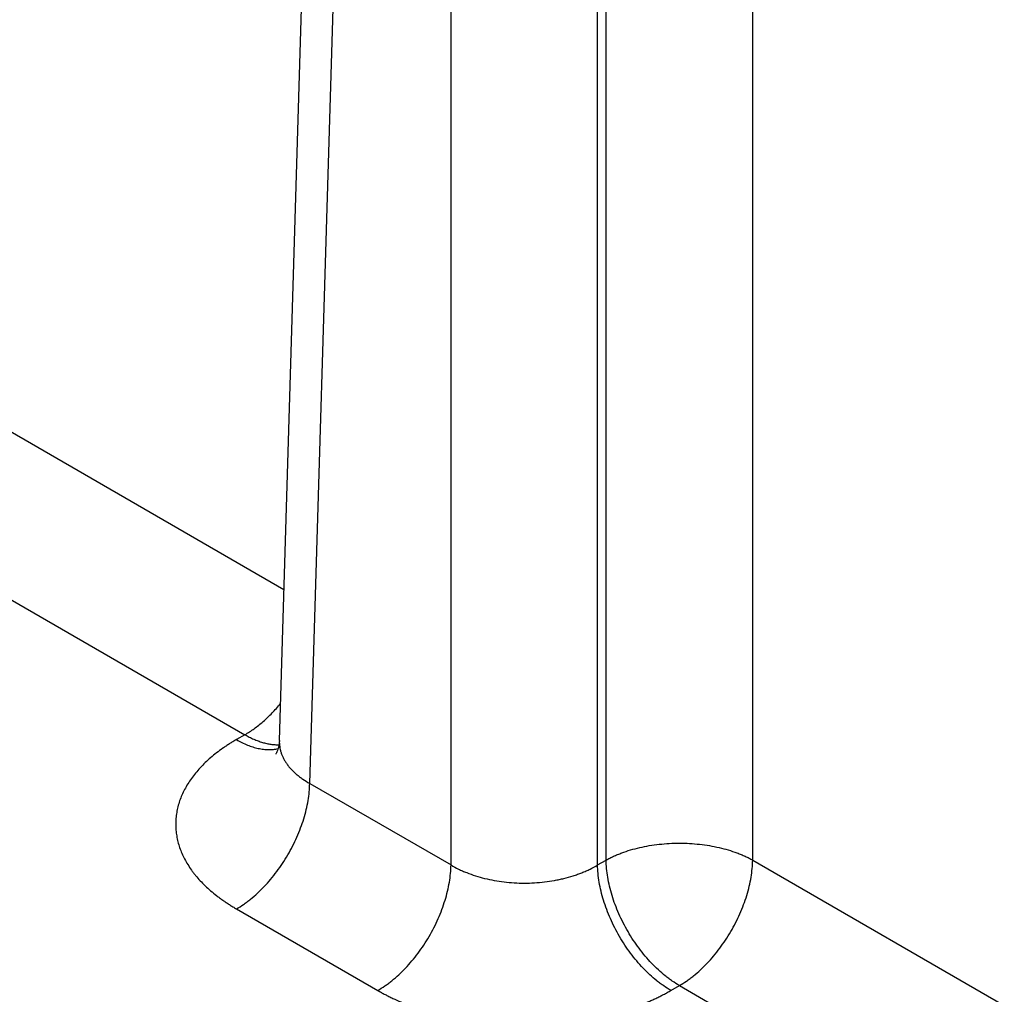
# Model space of a CAD drawing. Header units: inches. Extents: x 0 to 34, y 0 to 22.
# Tile 53 of 78: x 24.896 to 25.637, y 16.722 to 17.455. Entities that reach past the tile are written whole.
import ezdxf

# ---------------------------------------------------------------- set-up
doc = ezdxf.new("R2010")
doc.units = ezdxf.units.IN
doc.header["$LTSCALE"] = 1.87
doc.header["$MEASUREMENT"] = 0
doc.layers.get('0').update_dxf_attribs({"linetype": 'CONTINUOUS'})

msp = doc.modelspace()

# ---------------------------------------------------------------- linework, layer by layer
at = {"color": 7, "linetype": 'CONTINUOUS'}
for p, q in [((25.09165, 16.91245), (25.12755, 18.09993)), ((25.11449, 16.88028), (25.15037, 18.06695)), ((25.33745, 16.8226), (25.33745, 18.02998)), ((25.22078, 16.81892), (25.22078, 18.0263)), ((25.33107, 16.81892), (25.33107, 18.0263)), ((25.44774, 16.8226), (25.44774, 17.56506)), ((24.79013, 17.2023), (25.09509, 17.02622)), ((24.73499, 17.10788), (25.06573, 16.91692)), ((25.06573, 16.91692), (25.05935, 16.91323)), ((25.11449, 16.88028), (25.22078, 16.81892)), ((25.33107, 16.81892), (25.33745, 16.8226)), ((25.44774, 16.8226), (25.7527, 16.64652)), ((25.05935, 16.78587), (25.16563, 16.7245)), ((25.38622, 16.7245), (25.3926, 16.72819)), ((25.3926, 16.72819), (25.72334, 16.53722))]:
    msp.add_line(p, q, dxfattribs=at)
msp.add_lwpolyline([(25.09165, 16.91245), (25.09153, 16.91067), (25.0913, 16.90895), (25.09098, 16.90741), (25.09062, 16.90606), (25.09023, 16.90492), (25.08986, 16.90401), (25.08952, 16.90329), (25.08925, 16.90277), (25.08905, 16.90243), (25.08893, 16.90226), (25.0889, 16.90222)], dxfattribs=at)
for points, knots in [([(25.06573, 16.91692), (25.06691, 16.9176), (25.06927, 16.91905), (25.07275, 16.92145), (25.0762, 16.92408), (25.0796, 16.92693), (25.08295, 16.93), (25.08623, 16.93327), (25.08943, 16.93674), (25.09149, 16.93915), (25.0925, 16.94038)], [0, 0, 0, 0, 0.114506, 0.232446, 0.353643, 0.477883, 0.604923, 0.73449, 0.866288, 1, 1, 1, 1]), ([(25.05935, 16.91323), (25.05845, 16.91271), (25.05668, 16.91167), (25.05407, 16.91005), (25.05154, 16.90839), (25.04827, 16.90615), (25.04437, 16.90327), (25.03857, 16.89852), (25.03329, 16.89347), (25.02863, 16.88813), (25.02552, 16.88408), (25.02275, 16.87996), (25.02034, 16.87575), (25.01829, 16.87149), (25.01661, 16.86717), (25.01529, 16.8628), (25.01435, 16.8584), (25.01379, 16.85398), (25.0136, 16.84955), (25.01378, 16.84512), (25.01435, 16.8407), (25.01529, 16.8363), (25.01661, 16.83194), (25.01829, 16.82762), (25.02034, 16.82335), (25.02275, 16.81915), (25.02504, 16.81573), (25.02704, 16.81304), (25.02918, 16.81034), (25.03208, 16.80703), (25.03585, 16.80318), (25.03996, 16.79945), (25.04361, 16.79646), (25.04668, 16.79413), (25.04907, 16.7924), (25.05154, 16.79071), (25.05407, 16.78906), (25.05668, 16.78744), (25.05845, 16.78639), (25.05935, 16.78587)], [0, 0, 0, 0, 0.018926, 0.037617, 0.056071, 0.074285, 0.109984, 0.144716, 0.211292, 0.243207, 0.274249, 0.304471, 0.333934, 0.362719, 0.390915, 0.418624, 0.445957, 0.473035, 0.499984, 0.526933, 0.554011, 0.581344, 0.609052, 0.637249, 0.666034, 0.695497, 0.725718, 0.741135, 0.756764, 0.78868, 0.821509, 0.855282, 0.890014, 0.907744, 0.925715, 0.943928, 0.962381, 0.981073, 1, 1, 1, 1]), ([(25.05935, 16.91323), (25.06071, 16.91244), (25.06344, 16.91099), (25.06758, 16.90913), (25.07168, 16.90766), (25.07571, 16.90659), (25.07966, 16.90592), (25.08348, 16.90565), (25.08659, 16.90577), (25.08899, 16.90608), (25.09015, 16.9063), (25.09073, 16.90643)], [0, 0, 0, 0, 0.143916, 0.282131, 0.414609, 0.541448, 0.662897, 0.779373, 0.891468, 0.94613, 1, 1, 1, 1]), ([(25.06573, 16.91692), (25.06682, 16.91629), (25.06901, 16.9151), (25.07233, 16.91353), (25.07562, 16.9122), (25.07888, 16.91112), (25.0821, 16.91029), (25.08525, 16.90973), (25.08833, 16.90942), (25.09037, 16.90938), (25.09137, 16.90941)], [0, 0, 0, 0, 0.140125, 0.275848, 0.407126, 0.533974, 0.656481, 0.774809, 0.889204, 1, 1, 1, 1]), ([(25.09165, 16.91245), (25.09162, 16.9117), (25.09164, 16.91019), (25.09187, 16.90793), (25.0923, 16.90569), (25.09292, 16.90346), (25.09373, 16.90126), (25.09474, 16.89909), (25.09593, 16.89696), (25.09731, 16.89487), (25.09887, 16.89283), (25.10061, 16.89084), (25.10252, 16.88891), (25.10461, 16.88703), (25.10685, 16.88523), (25.1101, 16.88288), (25.1127, 16.88128), (25.11449, 16.88028)], [0, 0, 0, 0, 0.054436, 0.108955, 0.163831, 0.219326, 0.27569, 0.333149, 0.39191, 0.452152, 0.514027, 0.577657, 0.643142, 0.710552, 0.779933, 0.85131, 1, 1, 1, 1]), ([(25.05935, 16.78587), (25.06117, 16.78693), (25.06388, 16.78864), (25.06738, 16.79116), (25.07093, 16.79392), (25.07529, 16.79769), (25.08033, 16.80266), (25.08517, 16.80808), (25.08977, 16.81387), (25.09408, 16.82001), (25.09807, 16.82642), (25.10169, 16.83304), (25.10492, 16.83983), (25.10773, 16.8467), (25.11008, 16.8536), (25.11195, 16.86046), (25.11333, 16.86722), (25.11421, 16.87381), (25.11446, 16.87816), (25.11449, 16.88028)], [0, 0, 0, 0, 0.055747, 0.084566, 0.113978, 0.174439, 0.236852, 0.300887, 0.366175, 0.432326, 0.498931, 0.565574, 0.631837, 0.697309, 0.761595, 0.824324, 0.885156, 0.943796, 1, 1, 1, 1]), ([(25.33745, 16.8226), (25.33837, 16.82311), (25.34024, 16.8241), (25.34314, 16.82549), (25.34616, 16.8268), (25.35037, 16.82845), (25.35589, 16.83029), (25.3628, 16.8321), (25.37, 16.83353), (25.37741, 16.83456), (25.38497, 16.83518), (25.3926, 16.83539), (25.40023, 16.83518), (25.40779, 16.83456), (25.4152, 16.83353), (25.4224, 16.8321), (25.42931, 16.83029), (25.43483, 16.82845), (25.43904, 16.8268), (25.44206, 16.82549), (25.44496, 16.8241), (25.44683, 16.82311), (25.44774, 16.8226)], [0, 0, 0, 0, 0.027447, 0.055573, 0.084353, 0.113757, 0.174287, 0.236862, 0.301125, 0.366684, 0.43312, 0.5, 0.56688, 0.633316, 0.698875, 0.763138, 0.825713, 0.886243, 0.915647, 0.944427, 0.972553, 1, 1, 1, 1]), ([(25.3926, 16.72819), (25.39077, 16.72924), (25.38807, 16.73096), (25.38456, 16.73348), (25.38102, 16.73623), (25.37665, 16.74001), (25.37162, 16.74498), (25.36678, 16.75039), (25.36218, 16.75619), (25.35787, 16.76232), (25.35388, 16.76873), (25.35025, 16.77536), (25.34702, 16.78214), (25.34422, 16.78901), (25.34187, 16.79591), (25.33999, 16.80277), (25.33861, 16.80953), (25.33773, 16.81613), (25.33748, 16.82047), (25.33745, 16.8226)], [0, 0, 0, 0, 0.055747, 0.084566, 0.113978, 0.174439, 0.236852, 0.300887, 0.366175, 0.432326, 0.498931, 0.565574, 0.631837, 0.697309, 0.761595, 0.824324, 0.885156, 0.943796, 1, 1, 1, 1]), ([(25.3926, 16.72819), (25.39442, 16.72924), (25.39713, 16.73096), (25.40063, 16.73348), (25.40418, 16.73623), (25.40854, 16.74001), (25.41358, 16.74498), (25.41842, 16.75039), (25.42302, 16.75619), (25.42733, 16.76232), (25.43132, 16.76873), (25.43494, 16.77536), (25.43817, 16.78214), (25.44098, 16.78901), (25.44333, 16.79591), (25.4452, 16.80277), (25.44659, 16.80953), (25.44746, 16.81613), (25.44771, 16.82047), (25.44774, 16.8226)], [0, 0, 0, 0, 0.055747, 0.084566, 0.113978, 0.174439, 0.236852, 0.300887, 0.366175, 0.432326, 0.498931, 0.565574, 0.631837, 0.697309, 0.761595, 0.824324, 0.885156, 0.943796, 1, 1, 1, 1]), ([(25.16563, 16.7245), (25.16746, 16.72556), (25.17016, 16.72728), (25.17367, 16.72979), (25.17722, 16.73255), (25.18158, 16.73632), (25.18661, 16.7413), (25.19145, 16.74671), (25.19605, 16.75251), (25.20036, 16.75864), (25.20435, 16.76505), (25.20798, 16.77168), (25.21121, 16.77846), (25.21401, 16.78533), (25.21636, 16.79223), (25.21824, 16.79909), (25.21962, 16.80585), (25.2205, 16.81245), (25.22075, 16.81679), (25.22078, 16.81892)], [0, 0, 0, 0, 0.055747, 0.084566, 0.113978, 0.174439, 0.236852, 0.300887, 0.366175, 0.432326, 0.498931, 0.565574, 0.631837, 0.697309, 0.761595, 0.824324, 0.885156, 0.943796, 1, 1, 1, 1]), ([(25.22078, 16.81892), (25.22262, 16.81781), (25.2255, 16.81626), (25.22948, 16.81441), (25.23369, 16.81264), (25.2392, 16.81067), (25.24612, 16.80872), (25.25332, 16.80718), (25.26073, 16.80608), (25.26829, 16.80541), (25.27593, 16.80518), (25.28356, 16.80541), (25.29112, 16.80608), (25.29733, 16.807), (25.30219, 16.80796), (25.30692, 16.80905), (25.31154, 16.81035), (25.31601, 16.81187), (25.31924, 16.81309), (25.32237, 16.81441), (25.32635, 16.81626), (25.32923, 16.81781), (25.33107, 16.81892)], [0, 0, 0, 0, 0.056108, 0.085077, 0.114619, 0.175289, 0.237849, 0.301971, 0.367297, 0.433438, 0.499991, 0.566545, 0.632686, 0.698011, 0.73025, 0.762142, 0.824701, 0.855296, 0.885381, 0.914923, 0.943893, 1, 1, 1, 1]), ([(25.38622, 16.7245), (25.38439, 16.72556), (25.38169, 16.72728), (25.37818, 16.72979), (25.37463, 16.73255), (25.37027, 16.73632), (25.36524, 16.7413), (25.3604, 16.74671), (25.3558, 16.75251), (25.35149, 16.75864), (25.3475, 16.76505), (25.34387, 16.77168), (25.34064, 16.77846), (25.33784, 16.78533), (25.33549, 16.79223), (25.33361, 16.79909), (25.33223, 16.80585), (25.33135, 16.81245), (25.3311, 16.81679), (25.33107, 16.81892)], [0, 0, 0, 0, 0.055747, 0.084566, 0.113978, 0.174439, 0.236852, 0.300887, 0.366175, 0.432326, 0.498931, 0.565574, 0.631837, 0.697309, 0.761595, 0.824324, 0.885156, 0.943796, 1, 1, 1, 1]), ([(25.16563, 16.7245), (25.16654, 16.72398), (25.16838, 16.72294), (25.17118, 16.72144), (25.17405, 16.71997), (25.17798, 16.71807), (25.18304, 16.71579), (25.19146, 16.71237), (25.20022, 16.70935), (25.20926, 16.70672), (25.21626, 16.70493), (25.2234, 16.70334), (25.23066, 16.70196), (25.23804, 16.70078), (25.24551, 16.69981), (25.25305, 16.69906), (25.26064, 16.69852), (25.26828, 16.69819), (25.27847, 16.69805), (25.28866, 16.69834), (25.2988, 16.69906), (25.30634, 16.69981), (25.31381, 16.70078), (25.32359, 16.70234), (25.3332, 16.70432), (25.34259, 16.70672), (25.34943, 16.70871), (25.35609, 16.71089), (25.36256, 16.71325), (25.3678, 16.71538), (25.37188, 16.71717), (25.37487, 16.71855), (25.3778, 16.71997), (25.38067, 16.72144), (25.38347, 16.72294), (25.38531, 16.72398), (25.38622, 16.7245)], [0, 0, 0, 0, 0.013717, 0.0276, 0.041643, 0.055847, 0.08472, 0.114191, 0.174787, 0.205848, 0.237358, 0.269275, 0.301553, 0.334143, 0.366996, 0.400061, 0.433286, 0.466617, 0.500002, 0.566712, 0.599936, 0.633001, 0.665854, 0.698444, 0.762632, 0.794142, 0.825202, 0.855771, 0.885808, 0.915279, 0.929793, 0.944153, 0.958357, 0.972401, 0.986283, 1, 1, 1, 1])]:
    msp.add_open_spline(points, degree=3, knots=knots, dxfattribs=at)

doc.saveas('drawing.dxf')
